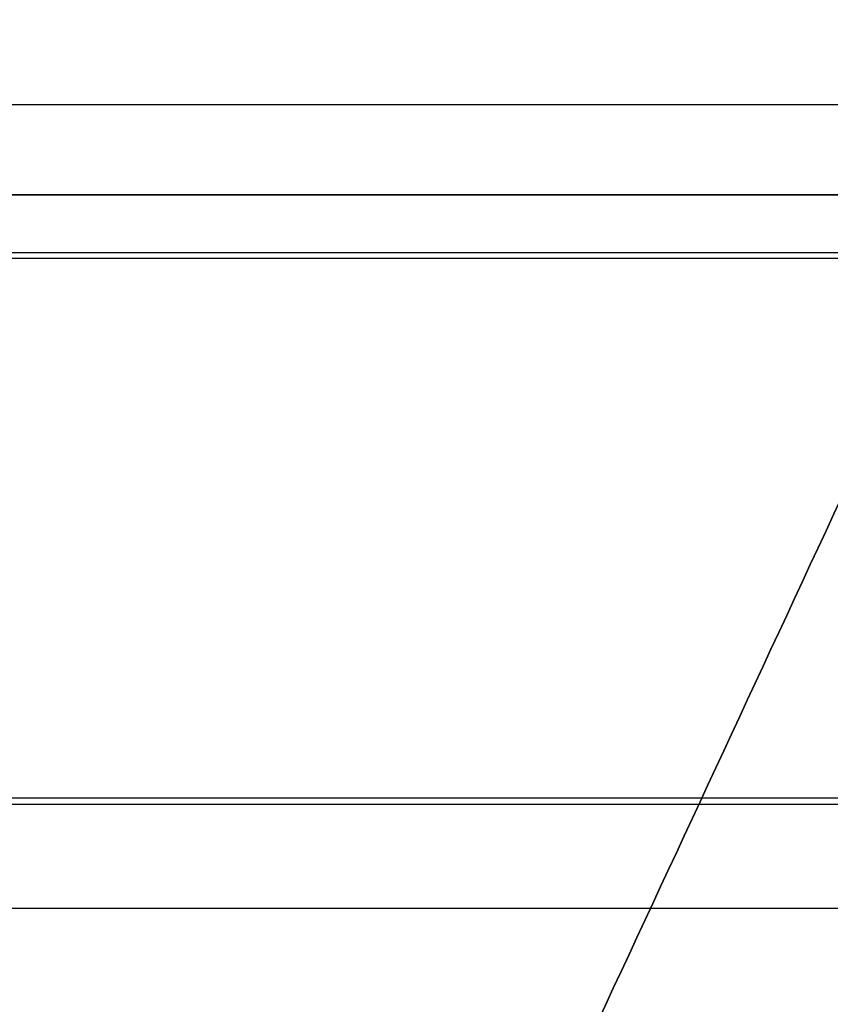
# Model space of a CAD drawing. Header units: millimetres. Extents: x -5.2 to 52, y -94.6 to -40.1.
# Tile 187 of 256: x 2.154 to 2.325, y -45.291 to -45.085. Entities that reach past the tile are written whole.
import ezdxf

# ---------------------------------------------------------------- set-up
doc = ezdxf.new("R2010")
doc.units = ezdxf.units.MM
doc.header["$MEASUREMENT"] = 0
for name, color, linetype, true_color in [('METALLO', 7, 'Continuous', 0x000000), ('PLASTICA', 7, 'Continuous', 0x000000), ('RUOTE', 7, 'Continuous', 0x000000)]:
    doc.layers.add(name, color=color, linetype=linetype, true_color=true_color)

msp = doc.modelspace()

# ---------------------------------------------------------------- linework, layer by layer
at = {"layer": 'METALLO'}
for points in [[(45.83681905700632, -45.1024639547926, -50.5), (23.58681905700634, -45.1024639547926, -50.5), (1.336819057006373, -45.1024639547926, -50.5)], [(45.83681905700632, -45.1024639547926, -52.5), (23.58681905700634, -45.1024639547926, -52.5), (1.336819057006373, -45.1024639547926, -52.5)], [(45.83681905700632, -45.10246395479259, -50.4), (23.58681905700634, -45.1024639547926, -50.4), (1.336819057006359, -45.1024639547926, -50.4)], [(45.83681905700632, -45.1024639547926, -52.6), (23.58681905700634, -45.1024639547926, -52.6), (1.336819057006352, -45.1024639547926, -52.6)], [(45.83681905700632, -45.1024639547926, -35.5), (23.58681905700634, -45.1024639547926, -35.5), (1.336819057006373, -45.1024639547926, -35.5)], [(45.83681905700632, -45.1024639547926, -37.5), (23.58681905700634, -45.1024639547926, -37.5), (1.336819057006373, -45.1024639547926, -37.5)], [(45.83681905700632, -45.10246395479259, -35.4), (23.58681905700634, -45.1024639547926, -35.4), (1.336819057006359, -45.1024639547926, -35.4)], [(45.83681905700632, -45.1024639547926, -37.6), (23.58681905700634, -45.1024639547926, -37.6), (1.336819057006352, -45.1024639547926, -37.6)], [(45.83681905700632, -45.1024639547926, -20.5), (23.58681905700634, -45.1024639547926, -20.5), (1.336819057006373, -45.1024639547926, -20.5)], [(45.83681905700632, -45.1024639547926, -22.5), (23.58681905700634, -45.1024639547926, -22.5), (1.336819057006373, -45.1024639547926, -22.5)], [(45.83681905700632, -45.10246395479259, -20.4), (23.58681905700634, -45.1024639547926, -20.4), (1.336819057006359, -45.1024639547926, -20.4)], [(45.83681905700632, -45.1024639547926, -22.6), (23.58681905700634, -45.1024639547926, -22.6), (1.336819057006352, -45.1024639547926, -22.6)], [(45.83681905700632, -45.12136246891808, -50.5), (23.58681905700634, -45.12136246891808, -50.5), (1.336819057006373, -45.12136246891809, -50.5)], [(45.83681905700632, -45.12136246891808, -52.5), (23.58681905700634, -45.12136246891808, -52.5), (1.336819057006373, -45.12136246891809, -52.5)], [(45.83681905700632, -45.12136246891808, -50.4), (23.58681905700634, -45.12136246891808, -50.4), (1.336819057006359, -45.12136246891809, -50.4)], [(45.83681905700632, -45.12136246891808, -52.6), (23.58681905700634, -45.12136246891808, -52.6), (1.336819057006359, -45.12136246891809, -52.6)], [(1.336819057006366, -45.12136246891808, -50.45), (23.58681905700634, -45.12136246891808, -50.45), (45.83681905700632, -45.12136246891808, -50.45)], [(45.83681905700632, -45.12136246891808, -52.55), (23.58681905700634, -45.12136246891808, -52.55), (1.336819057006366, -45.12136246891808, -52.55)], [(45.83681905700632, -45.12136246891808, -35.5), (23.58681905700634, -45.12136246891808, -35.5), (1.336819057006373, -45.12136246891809, -35.5)], [(45.83681905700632, -45.12136246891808, -37.5), (23.58681905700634, -45.12136246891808, -37.5), (1.336819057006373, -45.12136246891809, -37.5)], [(45.83681905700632, -45.12136246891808, -35.4), (23.58681905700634, -45.12136246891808, -35.4), (1.336819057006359, -45.12136246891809, -35.4)], [(45.83681905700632, -45.12136246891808, -37.6), (23.58681905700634, -45.12136246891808, -37.6), (1.336819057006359, -45.12136246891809, -37.6)], [(1.336819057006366, -45.12136246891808, -35.45), (23.58681905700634, -45.12136246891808, -35.45), (45.83681905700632, -45.12136246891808, -35.45)], [(45.83681905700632, -45.12136246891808, -37.55), (23.58681905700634, -45.12136246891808, -37.55), (1.336819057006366, -45.12136246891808, -37.55)], [(45.83681905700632, -45.12136246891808, -20.5), (23.58681905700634, -45.12136246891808, -20.5), (1.336819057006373, -45.12136246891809, -20.5)], [(45.83681905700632, -45.12136246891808, -22.5), (23.58681905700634, -45.12136246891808, -22.5), (1.336819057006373, -45.12136246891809, -22.5)], [(45.83681905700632, -45.12136246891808, -20.4), (23.58681905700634, -45.12136246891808, -20.4), (1.336819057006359, -45.12136246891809, -20.4)], [(45.83681905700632, -45.12136246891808, -22.6), (23.58681905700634, -45.12136246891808, -22.6), (1.336819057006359, -45.12136246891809, -22.6)], [(1.336819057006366, -45.12136246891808, -20.45), (23.58681905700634, -45.12136246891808, -20.45), (45.83681905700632, -45.12136246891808, -20.45)], [(45.83681905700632, -45.12136246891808, -22.55), (23.58681905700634, -45.12136246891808, -22.55), (1.336819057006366, -45.12136246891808, -22.55)]]:
    msp.add_open_spline(points, degree=2, dxfattribs=at)
at = {"layer": 'PLASTICA'}
for p, q in [((2.364393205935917, -45.13356544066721, -22.50000000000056), (1.676255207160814, -45.13356544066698, -22.5000000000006)), ((2.36439320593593, -45.13356544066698, -20.65000000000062), (1.676255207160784, -45.1335654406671, -20.6500000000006)), ((2.364393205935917, -45.13356544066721, -37.50000000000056), (1.676255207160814, -45.13356544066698, -37.5000000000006)), ((2.36439320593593, -45.13356544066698, -35.65000000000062), (1.676255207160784, -45.1335654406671, -35.6500000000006)), ((2.364393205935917, -45.13356544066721, -52.50000000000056), (1.676255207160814, -45.13356544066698, -52.5000000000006)), ((2.36439320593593, -45.13356544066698, -50.65000000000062), (1.676255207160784, -45.1335654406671, -50.6500000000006)), ((1.676255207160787, -45.24946095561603, -22.5000000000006), (2.36439320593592, -45.24946095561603, -22.5000000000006)), ((1.676255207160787, -45.24946095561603, -20.65000000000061), (2.36439320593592, -45.24946095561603, -20.65000000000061)), ((1.676255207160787, -45.24946095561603, -37.5000000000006), (2.36439320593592, -45.24946095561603, -37.5000000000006)), ((1.676255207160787, -45.24946095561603, -35.6500000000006), (2.36439320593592, -45.24946095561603, -35.6500000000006)), ((1.676255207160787, -45.24946095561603, -52.5000000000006), (2.36439320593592, -45.24946095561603, -52.5000000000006)), ((1.676255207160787, -45.24946095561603, -50.6500000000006), (2.36439320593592, -45.24946095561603, -50.6500000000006))]:
    msp.add_line(p, q, dxfattribs=at)
for points in [[(45.83681905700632, -45.12136246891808, -35.5), (23.63681905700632, -45.12136246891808, -35.5), (1.436819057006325, -45.12136246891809, -35.5)], [(45.83681905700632, -45.12136246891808, -20.5), (23.63681905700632, -45.12136246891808, -20.5), (1.436819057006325, -45.12136246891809, -20.5)], [(45.83681905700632, -45.12136246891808, -50.5), (23.63681905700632, -45.12136246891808, -50.5), (1.436819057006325, -45.12136246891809, -50.5)], [(45.83681905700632, -45.13477011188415, -35.5), (23.63681905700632, -45.13477011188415, -35.5), (1.436819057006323, -45.13477011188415, -35.5)], [(45.83681905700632, -45.13477011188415, -20.5), (23.63681905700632, -45.13477011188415, -20.5), (1.436819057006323, -45.13477011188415, -20.5)], [(45.83681905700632, -45.13477011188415, -50.5), (23.63681905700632, -45.13477011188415, -50.5), (1.436819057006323, -45.13477011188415, -50.5)], [(45.83681905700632, -45.24817775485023, -35.5), (23.63681905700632, -45.24817775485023, -35.5), (1.436819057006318, -45.24817775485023, -35.5)], [(45.83681905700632, -45.24817775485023, -33.5), (23.63681905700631, -45.24817775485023, -33.5), (1.436819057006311, -45.24817775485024, -33.5)], [(45.83681905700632, -45.24817775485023, -34.5), (23.63681905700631, -45.24817775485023, -34.5), (1.436819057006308, -45.24817775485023, -34.5)], [(45.83681905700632, -45.24817775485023, -20.5), (23.63681905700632, -45.24817775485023, -20.5), (1.436819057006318, -45.24817775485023, -20.5)], [(45.83681905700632, -45.24817775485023, -18.5), (23.63681905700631, -45.24817775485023, -18.5), (1.436819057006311, -45.24817775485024, -18.5)], [(45.83681905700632, -45.24817775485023, -19.5), (23.63681905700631, -45.24817775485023, -19.5), (1.436819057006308, -45.24817775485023, -19.5)], [(45.83681905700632, -45.24817775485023, -50.5), (23.63681905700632, -45.24817775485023, -50.5), (1.436819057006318, -45.24817775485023, -50.5)], [(45.83681905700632, -45.24817775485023, -48.5), (23.63681905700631, -45.24817775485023, -48.5), (1.436819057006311, -45.24817775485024, -48.5)], [(45.83681905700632, -45.24817775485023, -49.5), (23.63681905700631, -45.24817775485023, -49.5), (1.436819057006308, -45.24817775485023, -49.5)], [(45.83681905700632, -45.27136246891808, -22.5), (23.83681905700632, -45.27136246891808, -22.5), (1.836819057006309, -45.27136246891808, -22.5)], [(45.83681905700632, -45.27136246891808, -7.5), (23.83681905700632, -45.27136246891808, -7.5), (1.836819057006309, -45.27136246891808, -7.5)], [(45.83681905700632, -45.27136246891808, -37.5), (23.83681905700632, -45.27136246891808, -37.5), (1.836819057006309, -45.27136246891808, -37.5)]]:
    msp.add_open_spline(points, degree=2, dxfattribs=at)
at = {"layer": 'RUOTE'}
for points, weights, degree, knots in [([(3.313009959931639, -40.43044422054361, -63.59326276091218), (3.313110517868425, -40.43022797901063, -64.24820263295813), (3.203365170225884, -40.66622628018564, -65.61283474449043), (2.713158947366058, -41.72037425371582, -67.3833852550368), (1.966547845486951, -43.32589973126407, -68.5460660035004), (1.11499010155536, -45.15710429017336, -68.93095109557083), (0.2634015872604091, -46.98837501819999, -68.54606405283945), (-0.483163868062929, -48.59380233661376, -67.38339022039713), (-0.9734523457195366, -49.6481271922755, -65.6128240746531), (-1.135711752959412, -49.99705263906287, -63.593255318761), (-0.9734420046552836, -49.64810495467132, -61.57372059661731), (-0.4831642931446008, -48.59380325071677, -59.80309981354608), (0.2634011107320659, -46.98837604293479, -58.64048323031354), (1.11499043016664, -45.15710358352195, -58.25556277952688), (1.966547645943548, -43.32590016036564, -58.64046626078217), (2.713159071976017, -41.7203739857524, -59.80313609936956), (3.203365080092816, -40.66622647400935, -61.57369378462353), (3.313110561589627, -40.4302278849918, -62.93832143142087), (3.31300995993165, -40.43044422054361, -63.5932627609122)], [0.85355339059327, 0.8535533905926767, 0.8535533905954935, 0.8535533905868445, 0.8535533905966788, 0.853553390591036, 0.8535533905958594, 0.8535533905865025, 0.853553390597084, 0.853553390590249, 0.8535533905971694, 0.853553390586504, 0.8535533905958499, 0.8535533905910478, 0.853553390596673, 0.8535533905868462, 0.8535533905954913, 0.8535533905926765, 0.8535533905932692], 3, [0, 0, 0, 0, 1.765039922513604, 3.677472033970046, 5.589904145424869, 7.354944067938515, 9.119983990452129, 11.03241610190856, 12.94484821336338, 14.70988813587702, 16.47492805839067, 18.38736016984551, 20.29979228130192, 22.06483220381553, 23.82987212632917, 25.74230423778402, 27.65473634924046, 29.41977627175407, 29.41977627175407, 29.41977627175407, 29.41977627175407]), ([(3.886514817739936, -40.45487881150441, -63.5932627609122), (3.886514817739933, -40.45487881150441, -69.02568387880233), (1.595861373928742, -45.38073975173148, -69.02568387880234), (-0.6947920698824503, -50.30660069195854, -69.02568387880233), (-0.6947920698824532, -50.30660069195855, -63.5932627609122), (-0.6947920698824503, -50.30660069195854, -58.16084164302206), (1.595861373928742, -45.38073975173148, -58.16084164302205), (3.886514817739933, -40.45487881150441, -58.16084164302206), (3.886514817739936, -40.45487881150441, -63.5932627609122)], [1, 0.7071067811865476, 1, 0.7071067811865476, 1, 0.7071067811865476, 1, 0.7071067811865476, 1], 2, [0, 0, 0, 7.354944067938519, 7.354944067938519, 14.70988813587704, 14.70988813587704, 22.06483220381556, 22.06483220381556, 29.41977627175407, 29.41977627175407, 29.41977627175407]), ([(3.909183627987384, -40.46542039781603, -63.5932627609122), (3.909183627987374, -40.46542039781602, -69.02568387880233), (1.61853018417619, -45.39128133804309, -69.02568387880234), (-0.6721232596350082, -50.31714227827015, -69.02568387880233), (-0.6721232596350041, -50.31714227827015, -63.5932627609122), (-0.6721232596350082, -50.31714227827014, -58.16084164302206), (1.61853018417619, -45.39128133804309, -58.16084164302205), (3.909183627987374, -40.46542039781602, -58.16084164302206), (3.909183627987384, -40.46542039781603, -63.5932627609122)], [1, 0.7071067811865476, 1, 0.7071067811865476, 1, 0.7071067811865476, 1, 0.7071067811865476, 1], 2, [-34.13290855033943, -34.13290855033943, -34.13290855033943, -25.59968141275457, -25.59968141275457, -17.06645427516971, -17.06645427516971, -8.533227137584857, -8.533227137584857, 0, 0, 0]), ([(3.931852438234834, -40.47596198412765, -63.5932627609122), (3.931852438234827, -40.47596198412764, -69.02568387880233), (1.64119899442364, -45.40182292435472, -69.02568387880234), (-0.6494544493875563, -50.32768386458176, -69.02568387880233), (-0.6494544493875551, -50.32768386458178, -63.5932627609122), (-0.6494544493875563, -50.32768386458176, -58.16084164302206), (1.64119899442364, -45.40182292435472, -58.16084164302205), (3.931852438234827, -40.47596198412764, -58.16084164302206), (3.931852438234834, -40.47596198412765, -63.5932627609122)], [1, 0.7071067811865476, 1, 0.7071067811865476, 1, 0.7071067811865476, 1, 0.7071067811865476, 1], 2, [0, 0, 0, 7.354944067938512, 7.354944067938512, 14.70988813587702, 14.70988813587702, 22.06483220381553, 22.06483220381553, 29.41977627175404, 29.41977627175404, 29.41977627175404]), ([(4.320103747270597, -40.89876902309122, -63.5932627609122), (4.320204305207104, -40.89855278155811, -64.24820263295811), (4.210458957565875, -41.13455108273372, -65.6128347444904), (3.720252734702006, -42.18869905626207, -67.38338525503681), (2.973641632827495, -43.7942245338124, -68.54606600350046), (2.122083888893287, -45.62542909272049, -68.93095109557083), (1.270495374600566, -47.45669982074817, -68.54606405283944), (0.5239299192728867, -49.06212713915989, -67.38339022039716), (0.03364144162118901, -50.11645199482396, -65.61282407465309), (-0.1286179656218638, -50.46537744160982, -63.59325531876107), (0.03365178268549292, -50.11642975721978, -61.5737205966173), (0.5239294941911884, -49.06212805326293, -59.80309981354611), (1.270494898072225, -47.45670084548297, -58.64048323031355), (2.122084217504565, -45.6254283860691, -58.25556277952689), (2.973641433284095, -43.79422496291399, -58.64046626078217), (3.720252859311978, -42.18869878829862, -59.80313609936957), (4.210458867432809, -41.13455127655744, -61.57369378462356), (4.320204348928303, -40.89855268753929, -62.93832143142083), (4.3201037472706, -40.89876902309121, -63.59326276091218)], [0.8535533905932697, 0.853553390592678, 0.8535533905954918, 0.853553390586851, 0.853553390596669, 0.8535533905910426, 0.8535533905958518, 0.8535533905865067, 0.8535533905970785, 0.8535533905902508, 0.8535533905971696, 0.8535533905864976, 0.8535533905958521, 0.8535533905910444, 0.8535533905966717, 0.8535533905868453, 0.8535533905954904, 0.8535533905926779, 0.85355339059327], 3, [0, 0, 0, 0, 1.765039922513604, 3.677472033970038, 5.589904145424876, 7.35494406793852, 9.119983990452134, 11.03241610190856, 12.94484821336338, 14.70988813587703, 16.47492805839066, 18.3873601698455, 20.29979228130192, 22.06483220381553, 23.82987212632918, 25.74230423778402, 27.65473634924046, 29.41977627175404, 29.41977627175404, 29.41977627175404, 29.41977627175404]), ([(2.784787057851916, -41.04538363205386, -63.5932627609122), (2.784787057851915, -41.04538363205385, -59.16084164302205), (0.9157970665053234, -45.06449216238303, -59.16084164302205), (-0.9531929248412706, -49.0836006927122, -59.16084164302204), (-0.9531929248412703, -49.08360069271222, -63.5932627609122), (-0.953192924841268, -49.0836006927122, -68.02568387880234), (0.9157970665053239, -45.06449216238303, -68.02568387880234), (2.784787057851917, -41.04538363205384, -68.02568387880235), (2.784787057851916, -41.04538363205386, -63.5932627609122)], [1, 0.7071067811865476, 1, 0.7071067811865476, 1, 0.7071067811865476, 1, 0.7071067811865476, 1], 2, [-27.53486830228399, -27.53486830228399, -27.53486830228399, -20.65115122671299, -20.65115122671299, -13.76743415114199, -13.76743415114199, -6.883717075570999, -6.883717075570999, 0, 0, 0]), ([(2.791891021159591, -41.06483783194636, -63.5932627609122), (2.791976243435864, -41.06465456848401, -64.14832050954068), (2.698967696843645, -41.26466176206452, -65.30483832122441), (2.283520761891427, -42.15804606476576, -66.80536962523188), (1.650772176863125, -43.51871960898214, -67.7907348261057), (0.9290819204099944, -45.07065486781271, -68.11692271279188), (0.2073655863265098, -46.62264620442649, -67.79073317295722), (-0.4253443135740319, -47.9832365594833, -66.80537383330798), (-0.8408609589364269, -48.87677076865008, -65.30482927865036), (-0.9783748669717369, -49.17248306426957, -63.59325645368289), (-0.8408521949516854, -48.87675192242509, -61.88171247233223), (-0.4253446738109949, -47.98323733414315, -60.38112161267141), (0.2073651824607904, -46.62264707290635, -59.39581079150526), (0.9290821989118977, -45.07065426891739, -59.06959293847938), (1.650772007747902, -43.51871997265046, -59.39579640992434), (2.283520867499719, -42.15804583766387, -60.38115236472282), (2.698967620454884, -41.26466192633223, -61.88168974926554), (2.791976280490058, -41.06465448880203, -63.03820377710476), (2.791891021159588, -41.06483783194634, -63.5932627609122)], [0.8535533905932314, 0.8535533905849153, 0.8535533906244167, 0.8535533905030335, 0.8535533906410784, 0.8535533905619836, 0.8535533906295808, 0.853553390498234, 0.853553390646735, 0.8535533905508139, 0.8535533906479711, 0.85355339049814, 0.8535533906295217, 0.853553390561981, 0.853553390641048, 0.8535533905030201, 0.8535533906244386, 0.8535533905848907, 0.8535533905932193], 3, [0, 0, 0, 0, 1.651954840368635, 3.441858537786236, 5.231762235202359, 6.883717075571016, 8.535671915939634, 10.32557561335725, 12.11547931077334, 13.767434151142, 15.41938899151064, 17.20929268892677, 18.99919638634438, 20.651151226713, 22.30310606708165, 24.09300976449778, 25.88291346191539, 27.53486830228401, 27.53486830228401, 27.53486830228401, 27.53486830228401]), ([(2.830124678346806, -41.06646680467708, -63.5932627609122), (2.8301246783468, -41.06646680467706, -68.02568387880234), (0.961134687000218, -45.08557533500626, -68.02568387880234), (-0.9078553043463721, -49.10468386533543, -68.02568387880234), (-0.90785530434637, -49.10468386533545, -63.5932627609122), (-0.9078553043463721, -49.10468386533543, -59.16084164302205), (0.961134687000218, -45.08557533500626, -59.16084164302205), (2.8301246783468, -41.06646680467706, -59.16084164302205), (2.830124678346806, -41.06646680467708, -63.5932627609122)], [1, 0.7071067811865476, 1, 0.7071067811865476, 1, 0.7071067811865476, 1, 0.7071067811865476, 1], 2, [0, 0, 0, 6.883717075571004, 6.883717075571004, 13.76743415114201, 13.76743415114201, 20.65115122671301, 20.65115122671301, 27.53486830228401, 27.53486830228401, 27.53486830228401]), ([(2.677742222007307, -41.31030539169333, -63.59326276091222), (2.677822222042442, -41.31013335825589, -63.07221761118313), (2.590513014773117, -41.49788459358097, -61.98656842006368), (2.200523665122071, -42.3365244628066, -60.57798605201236), (1.606548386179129, -43.61381921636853, -59.65300165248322), (0.9290815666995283, -45.07065562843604, -59.34680177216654), (0.2515902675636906, -46.527544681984, -59.65300320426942), (-0.3423486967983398, -47.80476134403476, -60.57798210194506), (-0.7324034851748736, -48.64354193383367, -61.98657690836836), (-0.8614908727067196, -48.9211336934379, -63.59326868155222), (-0.7323952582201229, -48.64352424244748, -65.19993337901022), (-0.3423490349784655, -47.80476207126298, -66.60857165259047), (0.2515898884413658, -46.52754549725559, -67.53350500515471), (0.9290818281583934, -45.07065506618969, -67.83973301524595), (1.606548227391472, -43.61381955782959, -67.53351850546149), (2.200523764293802, -42.33652424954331, -66.60854278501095), (2.590512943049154, -41.49788474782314, -65.19995470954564), (2.677822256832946, -41.31013328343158, -64.11430906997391), (2.677742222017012, -41.31030539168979, -63.59326276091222)], [0.853553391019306, 0.8535533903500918, 0.8535533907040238, 0.8535533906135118, 0.8535533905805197, 0.8535533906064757, 0.8535533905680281, 0.8535533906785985, 0.8535533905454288, 0.8535533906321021, 0.8535533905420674, 0.8535533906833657, 0.8535533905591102, 0.8535533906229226, 0.853553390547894, 0.8535533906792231, 0.8535533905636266, 0.8535533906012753, 0.8535533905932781], 3, [0, 0, 0, 0, 1.576564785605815, 3.284782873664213, 4.993000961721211, 6.569565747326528, 8.146130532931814, 9.85434862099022, 11.56256670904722, 13.13913149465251, 14.7156962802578, 16.4239143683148, 18.13213245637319, 19.70869724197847, 21.2852620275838, 22.99348011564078, 24.70169820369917, 26.27826298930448, 26.27826298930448, 26.27826298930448, 26.27826298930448]), ([(2.70362564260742, -41.33849252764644, -63.5932627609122), (2.703625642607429, -41.33849252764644, -59.46084164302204), (0.961134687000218, -45.08557533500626, -59.46084164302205), (-0.7813562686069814, -48.83265814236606, -59.46084164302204), (-0.7813562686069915, -48.83265814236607, -63.5932627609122), (-0.7813562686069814, -48.83265814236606, -67.72568387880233), (0.961134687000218, -45.08557533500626, -67.72568387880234), (2.703625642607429, -41.33849252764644, -67.72568387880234), (2.70362564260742, -41.33849252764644, -63.5932627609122)], [1, 0.7071067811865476, 1, 0.7071067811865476, 1, 0.7071067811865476, 1, 0.7071067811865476, 1], 2, [0, 0, 0, 6.569565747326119, 6.569565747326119, 13.13913149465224, 13.13913149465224, 19.70869724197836, 19.70869724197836, 26.27826298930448, 26.27826298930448, 26.27826298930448]), ([(3.510188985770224, -41.38271439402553, -63.5932627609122), (3.510188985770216, -41.38271439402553, -68.02568387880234), (1.641198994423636, -45.40182292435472, -68.02568387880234), (-0.2277909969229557, -49.42093145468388, -68.02568387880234), (-0.2277909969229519, -49.4209314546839, -63.5932627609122), (-0.2277909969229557, -49.42093145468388, -59.16084164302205), (1.641198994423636, -45.40182292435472, -59.16084164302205), (3.510188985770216, -41.38271439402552, -59.16084164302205), (3.510188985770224, -41.38271439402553, -63.5932627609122)], [1, 0.7071067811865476, 1, 0.7071067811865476, 1, 0.7071067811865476, 1, 0.7071067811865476, 1], 2, [-34.13290855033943, -34.13290855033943, -34.13290855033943, -25.59968141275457, -25.59968141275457, -17.06645427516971, -17.06645427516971, -8.533227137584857, -8.533227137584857, 0, 0, 0]), ([(3.111664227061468, -41.52824108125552, -63.5932627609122), (3.111664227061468, -41.52824108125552, -59.46084164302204), (1.369173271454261, -45.27532388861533, -59.46084164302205), (-0.3733176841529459, -49.02240669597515, -59.46084164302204), (-0.3733176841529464, -49.02240669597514, -63.5932627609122), (-0.3733176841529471, -49.02240669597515, -67.72568387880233), (1.36917327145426, -45.27532388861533, -67.72568387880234), (3.111664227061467, -41.52824108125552, -67.72568387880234), (3.111664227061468, -41.52824108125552, -63.5932627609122)], [1, 0.7071067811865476, 1, 0.7071067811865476, 1, 0.7071067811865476, 1, 0.7071067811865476, 1], 2, [-27.84972324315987, -27.84972324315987, -27.84972324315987, -20.8872924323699, -20.8872924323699, -13.92486162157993, -13.92486162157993, -6.962430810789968, -6.962430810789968, 0, 0, 0]), ([(3.383689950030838, -41.6547401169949, -63.5932627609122), (3.383689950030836, -41.65474011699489, -59.46084164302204), (1.641198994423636, -45.40182292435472, -59.46084164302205), (-0.101291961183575, -49.14890573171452, -59.46084164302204), (-0.1012919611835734, -49.14890573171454, -63.5932627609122), (-0.101291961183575, -49.14890573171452, -67.72568387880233), (1.641198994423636, -45.40182292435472, -67.72568387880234), (3.383689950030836, -41.65474011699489, -67.72568387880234), (3.383689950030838, -41.6547401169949, -63.5932627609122)], [1, 0.7071067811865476, 1, 0.7071067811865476, 1, 0.7071067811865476, 1, 0.7071067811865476, 1], 2, [0, 0, 0, 6.962430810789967, 6.962430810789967, 13.92486162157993, 13.92486162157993, 20.8872924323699, 20.8872924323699, 27.84972324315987, 27.84972324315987, 27.84972324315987]), ([(4.19025329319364, -41.698961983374, -63.5932627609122), (4.190253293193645, -41.698961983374, -59.16084164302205), (2.321263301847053, -45.71807051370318, -59.16084164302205), (0.4522733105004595, -49.73717904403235, -59.16084164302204), (0.452273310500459, -49.73717904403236, -63.5932627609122), (0.4522733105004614, -49.73717904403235, -68.02568387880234), (2.321263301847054, -45.71807051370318, -68.02568387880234), (4.190252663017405, -41.69896333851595, -68.02568387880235), (4.19025329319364, -41.69896198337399, -63.5932627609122)], [1, 0.7071067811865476, 1, 0.7071067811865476, 1, 0.7071067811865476, 1, 0.7071068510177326, 0.9999998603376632], 2, [-27.53486830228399, -27.53486830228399, -27.53486830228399, -20.65115081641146, -20.65115081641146, -13.76743333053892, -13.76743333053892, -6.883715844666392, -6.883715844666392, 0, 0, 0]), ([(4.190253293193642, -41.69896198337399, -63.5932627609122), (4.190253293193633, -41.69896198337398, -68.02568387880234), (2.321263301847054, -45.71807051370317, -68.02568387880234), (0.4522733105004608, -49.73717904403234, -68.02568387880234), (0.4522733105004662, -49.73717904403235, -63.5932627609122), (0.4522733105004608, -49.73717904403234, -59.16084164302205), (2.321263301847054, -45.71807051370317, -59.16084164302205), (4.190253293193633, -41.69896198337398, -59.16084164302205), (4.190253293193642, -41.69896198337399, -63.5932627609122)], [1, 0.7071067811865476, 1, 0.7071067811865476, 1, 0.7071067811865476, 1, 0.7071067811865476, 1], 2, [0, 0, 0, 6.883717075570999, 6.883717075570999, 13.76743415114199, 13.76743415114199, 20.65115122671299, 20.65115122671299, 27.53486830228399, 27.53486830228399, 27.53486830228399]), ([(4.216136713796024, -41.7271491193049, -63.5932627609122), (4.216221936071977, -41.72696585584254, -64.1483205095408), (4.123213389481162, -41.92697304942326, -65.30483832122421), (3.707766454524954, -42.82035735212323, -66.805369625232), (3.075017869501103, -44.18103089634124, -67.79073482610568), (2.353327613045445, -45.73296615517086, -68.1169227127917), (1.631611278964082, -47.28495749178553, -67.79073317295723), (0.9989013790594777, -48.64554784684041, -66.80537383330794), (0.5833847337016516, -49.53908205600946, -65.30482927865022), (0.4458708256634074, -49.83479435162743, -63.59325645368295), (0.5833934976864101, -49.53906320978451, -61.88171247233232), (0.9989010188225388, -48.64554862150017, -60.38112161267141), (1.631610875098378, -47.28495836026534, -59.39581079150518), (2.353327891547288, -45.73296555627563, -59.06959293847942), (3.075017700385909, -44.18103126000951, -59.39579640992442), (3.707766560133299, -42.8203571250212, -60.3811523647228), (4.123213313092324, -41.92697321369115, -61.88168974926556), (4.216221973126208, -41.72696577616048, -63.03820377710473), (4.216136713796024, -41.7271491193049, -63.5932627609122)], [0.8535533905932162, 0.8535533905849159, 0.8535533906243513, 0.853553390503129, 0.8535533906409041, 0.8535533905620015, 0.8535533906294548, 0.8535533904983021, 0.8535533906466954, 0.8535533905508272, 0.853553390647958, 0.8535533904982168, 0.8535533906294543, 0.8535533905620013, 0.8535533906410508, 0.8535533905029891, 0.8535533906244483, 0.8535533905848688, 0.8535533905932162], 3, [0, 0, 0, 0, 1.651954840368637, 3.44185853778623, 5.231762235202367, 6.883717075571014, 8.535671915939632, 10.32557561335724, 12.11547931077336, 13.767434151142, 15.41938899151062, 17.20929268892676, 18.99919638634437, 20.651151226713, 22.30310606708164, 24.09300976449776, 25.88291346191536, 27.53486830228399, 27.53486830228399, 27.53486830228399, 27.53486830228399]), ([(3.642001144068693, -41.7748615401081, -63.5932627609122), (3.642001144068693, -41.7748615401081, -59.46084164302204), (1.899510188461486, -45.52194434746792, -59.46084164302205), (0.1570192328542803, -49.26902715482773, -59.46084164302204), (0.1570192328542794, -49.26902715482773, -63.5932627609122), (0.1570192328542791, -49.26902715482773, -67.72568387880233), (1.899510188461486, -45.52194434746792, -67.72568387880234), (3.642001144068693, -41.7748615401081, -67.72568387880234), (3.642001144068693, -41.7748615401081, -63.5932627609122)], [1, 0.7071067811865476, 1, 0.7071067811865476, 1, 0.7071067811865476, 1, 0.7071067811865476, 1], 2, [-27.84972324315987, -27.84972324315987, -27.84972324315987, -20.8872924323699, -20.8872924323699, -13.92486162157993, -13.92486162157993, -6.962430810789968, -6.962430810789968, 0, 0, 0]), ([(4.063754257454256, -41.97098770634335, -63.5932627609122), (4.063754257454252, -41.97098770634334, -59.46084164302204), (2.321263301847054, -45.71807051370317, -59.46084164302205), (0.5787723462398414, -49.46515332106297, -59.46084164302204), (0.5787723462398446, -49.46515332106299, -63.5932627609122), (0.5787723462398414, -49.46515332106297, -67.72568387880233), (2.321263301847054, -45.71807051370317, -67.72568387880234), (4.063754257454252, -41.97098770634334, -67.72568387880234), (4.063754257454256, -41.97098770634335, -63.5932627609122)], [1, 0.7071067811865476, 1, 0.7071067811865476, 1, 0.7071067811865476, 1, 0.7071067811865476, 1], 2, [0, 0, 0, 6.569565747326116, 6.569565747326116, 13.13913149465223, 13.13913149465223, 19.70869724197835, 19.70869724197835, 26.27826298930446, 26.27826298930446, 26.27826298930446]), ([(4.101987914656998, -41.97261667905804, -63.59326276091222), (4.1020679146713, -41.97244464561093, -63.0722176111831), (4.014758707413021, -42.16019588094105, -61.98656842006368), (3.624769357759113, -42.99883575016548, -60.57798605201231), (3.030794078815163, -44.27613050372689, -59.65300165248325), (2.353327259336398, -45.73296691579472, -59.34680177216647), (1.675835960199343, -47.18985596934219, -59.65300320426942), (1.081896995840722, -48.4670726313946, -60.57798210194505), (0.6918422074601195, -49.30585322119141, -61.98657690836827), (0.5627548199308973, -49.58344498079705, -63.59326868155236), (0.6918504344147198, -49.30583552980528, -65.19993337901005), (1.081896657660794, -48.46707335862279, -66.60857165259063), (1.675835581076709, -47.18985678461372, -67.5335050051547), (2.353327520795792, -45.73296635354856, -67.83973301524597), (3.030793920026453, -44.27613084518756, -67.53351850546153), (3.624769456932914, -42.99883553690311, -66.60854278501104), (4.014758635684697, -42.16019603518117, -65.19995470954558), (4.102067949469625, -41.97244457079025, -64.11430906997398), (4.101987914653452, -41.97261667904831, -63.59326276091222)], [0.8535533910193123, 0.8535533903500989, 0.8535533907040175, 0.8535533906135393, 0.8535533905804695, 0.8535533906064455, 0.8535533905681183, 0.8535533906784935, 0.8535533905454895, 0.8535533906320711, 0.8535533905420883, 0.8535533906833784, 0.8535533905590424, 0.8535533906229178, 0.8535533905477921, 0.8535533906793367, 0.8535533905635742, 0.8535533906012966, 0.8535533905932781], 3, [0, 0, 0, 0, 1.576564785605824, 3.284782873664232, 4.993000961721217, 6.569565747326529, 8.146130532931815, 9.854348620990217, 11.56256670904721, 13.1391314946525, 14.71569628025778, 16.4239143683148, 18.13213245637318, 19.70869724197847, 21.28526202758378, 22.99348011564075, 24.70169820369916, 26.27826298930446, 26.27826298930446, 26.27826298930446, 26.27826298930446]), ([(1.243606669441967, -46.96828023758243, -63.59326276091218), (1.243606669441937, -46.96828023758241, -65.18130185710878), (1.913224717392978, -45.52832196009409, -65.18130185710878), (2.582842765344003, -44.08836368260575, -65.18130185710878), (2.582842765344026, -44.08836368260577, -63.59326276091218), (2.582842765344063, -44.08836368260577, -62.00522366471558), (1.913224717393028, -45.52832196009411, -62.00522366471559), (1.243606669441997, -46.96828023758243, -62.00522366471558), (1.243606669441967, -46.96828023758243, -63.59326276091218)], [1, 0.7071067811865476, 1, 0.7071067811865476, 1, 0.7071067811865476, 1, 0.7071067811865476, 1], 2, [0, 0, 0, 3.102109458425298, 3.102109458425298, 6.204218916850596, 6.204218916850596, 9.306328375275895, 9.306328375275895, 12.40843783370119, 12.40843783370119, 12.40843783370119]), ([(1.717549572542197, -47.18867601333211, -63.5932627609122), (1.71754957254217, -47.18867601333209, -65.18130185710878), (2.387167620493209, -45.74871773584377, -65.18130185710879), (3.056785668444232, -44.30875945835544, -65.18130185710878), (3.056785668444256, -44.30875945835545, -63.5932627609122), (3.056785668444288, -44.30875945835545, -62.00522366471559), (2.387167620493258, -45.7487177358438, -62.0052236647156), (1.717549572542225, -47.18867601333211, -62.00522366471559), (1.717549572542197, -47.18867601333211, -63.5932627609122)], [1, 0.7071067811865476, 1, 0.7071067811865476, 1, 0.7071067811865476, 1, 0.7071067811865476, 1], 2, [0, 0, 0, 3.102109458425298, 3.102109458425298, 6.204218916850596, 6.204218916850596, 9.306328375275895, 9.306328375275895, 12.40843783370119, 12.40843783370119, 12.40843783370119]), ([(2.100817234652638, -47.36690544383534, -63.59326276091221), (2.100817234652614, -47.36690544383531, -65.1813018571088), (2.77043528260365, -45.92694716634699, -65.1813018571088), (3.440053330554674, -44.48698888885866, -65.1813018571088), (3.440053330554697, -44.48698888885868, -63.59326276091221), (3.440053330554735, -44.48698888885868, -62.00522366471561), (2.770435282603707, -45.92694716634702, -62.00522366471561), (2.100817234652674, -47.36690544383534, -62.00522366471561), (2.100817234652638, -47.36690544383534, -63.59326276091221)], [1, 0.7071067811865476, 1, 0.7071067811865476, 1, 0.7071067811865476, 1, 0.7071067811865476, 1], 2, [0, 0, 0, 2.337347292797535, 2.337347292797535, 4.67469458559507, 4.67469458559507, 7.012041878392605, 7.012041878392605, 9.34938917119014, 9.34938917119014, 9.34938917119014]), ([(2.177284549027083, -47.37016338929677, -63.5932627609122), (2.176152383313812, -47.3725980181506, -64.00235164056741), (2.284084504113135, -47.14049891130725, -64.60929657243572), (2.57675224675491, -46.51114111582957, -65.07063223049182), (2.834368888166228, -45.95715781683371, -65.19282648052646), (3.049720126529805, -45.49406277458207, -65.09107556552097), (3.201990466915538, -45.16661799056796, -64.89763833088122), (3.302353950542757, -44.9507946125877, -64.70259263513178), (3.384544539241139, -44.77405054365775, -64.46482804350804), (3.466125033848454, -44.59861843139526, -64.10322718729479), (3.509104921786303, -44.50619373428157, -63.59342122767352), (3.456816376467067, -44.61863592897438, -62.9806275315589), (3.311398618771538, -44.93134480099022, -62.46230074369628), (3.092654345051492, -45.40173628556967, -62.11565760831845), (2.834543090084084, -45.956783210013, -61.99386071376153), (2.576478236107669, -46.51173035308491, -62.11563400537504), (2.357667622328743, -46.98226449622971, -62.46231663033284), (2.211504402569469, -47.29657642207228, -62.98121887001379), (2.177233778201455, -47.37027256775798, -63.38923239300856), (2.177284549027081, -47.37016338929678, -63.59326276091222)], [0.8535533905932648, 0.8535533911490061, 0.8535533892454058, 0.8535533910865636, 0.853553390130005, 0.8535533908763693, 0.853553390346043, 0.8535533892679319, 0.8535533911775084, 0.8535533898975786, 0.8535533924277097, 0.8535533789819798, 0.8535533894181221, 0.8535533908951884, 0.853553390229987, 0.8535533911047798, 0.8535533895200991, 0.853553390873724, 0.8535533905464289, 0.8535533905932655], 3, [0, 0, 0, 0, 1.168673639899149, 1.753010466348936, 2.337347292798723, 2.921684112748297, 3.213852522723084, 3.50602093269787, 3.798189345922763, 4.090357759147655, 4.67469458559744, 5.259031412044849, 5.843368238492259, 6.427705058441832, 7.012041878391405, 7.596378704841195, 8.180715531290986, 8.765052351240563, 9.34938917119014, 9.34938917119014, 9.34938917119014, 9.34938917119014])]:
    msp.add_rational_spline(points, weights, degree=degree, knots=knots, dxfattribs=at)
for points, knots in [([(2.890202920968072, -40.81869552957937, -63.5932627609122), (2.890293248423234, -40.81850128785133, -64.18157096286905), (2.791713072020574, -41.030489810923, -65.40736938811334), (2.35137899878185, -41.97739184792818, -66.99778925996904), (1.68072593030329, -43.4195758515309, -68.04218226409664), (0.9158031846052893, -45.06447900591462, -68.38791027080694), (0.1508527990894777, -46.70944159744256, -68.04218051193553), (-0.5197592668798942, -48.15153742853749, -66.99779372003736), (-0.9601672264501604, -49.09859835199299, -65.40735980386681), (-1.105918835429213, -49.41202514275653, -63.59325607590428), (-0.9601579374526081, -49.09857837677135, -61.77918291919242), (-0.5197596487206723, -48.15153824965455, -60.18869992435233), (0.1508523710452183, -46.70944251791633, -59.1443645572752), (0.9158034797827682, -45.06447837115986, -58.79860478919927), (1.680725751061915, -43.41957623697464, -59.14434931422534), (2.351379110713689, -41.97739160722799, -60.1887325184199), (2.79171299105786, -41.03048998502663, -61.77915883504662), (2.890293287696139, -40.81850120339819, -63.00495324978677), (2.890202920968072, -40.81869552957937, -63.5932627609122)], [0, 0, 0, 0, 1.765039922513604, 3.677472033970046, 5.589904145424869, 7.354944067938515, 9.119983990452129, 11.03241610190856, 12.94484821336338, 14.70988813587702, 16.47492805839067, 18.38736016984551, 20.29979228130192, 22.06483220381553, 23.82987212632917, 25.74230423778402, 27.65473634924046, 29.41977627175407, 29.41977627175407, 29.41977627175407, 29.41977627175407]), ([(2.763703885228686, -41.09072125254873, -63.5932627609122), (2.7637884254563, -41.09053945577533, -64.14387839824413), (2.671524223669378, -41.28894599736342, -65.29114063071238), (2.259402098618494, -42.17518057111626, -66.77966322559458), (1.631717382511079, -43.52496468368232, -67.75714257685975), (0.9158027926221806, -45.06447984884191, -68.08071999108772), (0.1998623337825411, -46.60405064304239, -67.75714093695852), (-0.4277840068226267, -47.95375223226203, -66.77966739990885), (-0.8399752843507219, -48.84013551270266, -65.291131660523), (-0.976388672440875, -49.13348123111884, -63.5932565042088), (-0.8399665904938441, -48.84011681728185, -61.89540996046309), (-0.4277843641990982, -47.9537530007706, -60.40682828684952), (0.1998619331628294, -46.60405150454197, -59.42940287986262), (0.9158030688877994, -45.06447925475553, -59.10579573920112), (1.631717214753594, -43.5249650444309, -59.42938861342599), (2.25940220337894, -42.1751803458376, -60.40685879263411), (2.67152414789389, -41.28894616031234, -61.89538741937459), (2.763788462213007, -41.09053937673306, -63.04264589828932), (2.763703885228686, -41.09072125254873, -63.5932627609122)], [0, 0, 0, 0, 1.651954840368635, 3.441858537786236, 5.231762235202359, 6.883717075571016, 8.535671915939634, 10.32557561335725, 12.11547931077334, 13.767434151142, 15.41938899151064, 17.20929268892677, 18.99919638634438, 20.651151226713, 22.30310606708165, 24.09300976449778, 25.88291346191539, 27.53486830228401, 27.53486830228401, 27.53486830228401, 27.53486830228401]), ([(2.679371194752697, -41.2720717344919, -63.59326276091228), (2.679451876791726, -41.27189823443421, -63.06777549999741), (2.591398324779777, -41.46125012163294, -61.97287072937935), (2.198084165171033, -42.30703971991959, -60.55227965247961), (1.599045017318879, -43.595223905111, -59.61940940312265), (0.9158025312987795, -45.06448041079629, -59.31059905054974), (0.2325353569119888, -46.53379000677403, -59.6194109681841), (-0.3664671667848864, -47.82189543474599, -60.55227566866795), (-0.759847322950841, -48.66782695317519, -61.97287929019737), (-0.8900352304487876, -48.94778529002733, -63.59326873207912), (-0.7598390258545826, -48.66780911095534, -65.21363086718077), (-0.3664675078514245, -47.82189616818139, -66.63427832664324), (0.2325349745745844, -46.533790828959, -67.56709709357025), (0.9158027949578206, -45.06447984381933, -67.87593581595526), (1.599044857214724, -43.59522424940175, -67.56711070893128), (2.19808426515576, -42.30703950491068, -66.6342492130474), (2.591398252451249, -41.46125027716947, -65.21365237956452), (2.679451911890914, -41.27189815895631, -64.11875119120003), (2.679371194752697, -41.2720717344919, -63.59326276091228)], [0, 0, 0, 0, 1.576564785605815, 3.284782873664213, 4.993000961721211, 6.569565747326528, 8.146130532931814, 9.85434862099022, 11.56256670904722, 13.13913149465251, 14.7156962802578, 16.4239143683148, 18.13213245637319, 19.70869724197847, 21.2852620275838, 22.99348011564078, 24.70169820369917, 26.27826298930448, 26.27826298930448, 26.27826298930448, 26.27826298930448]), ([(4.295669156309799, -41.47227388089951, -63.5932627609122), (4.295759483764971, -41.47207963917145, -64.18157096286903), (4.1971793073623, -41.68406816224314, -65.4073693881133), (3.756845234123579, -42.63097019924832, -66.99778925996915), (3.086192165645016, -44.07315420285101, -68.04218226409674), (2.321269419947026, -45.71805735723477, -68.38791027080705), (1.556319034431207, -47.36301994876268, -68.04218051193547), (0.8857069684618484, -48.80511577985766, -66.9977937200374), (0.4452990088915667, -49.75217670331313, -65.40735980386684), (0.299547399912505, -50.06560349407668, -63.59325607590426), (0.4453082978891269, -49.75215672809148, -61.77918291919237), (0.8857065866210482, -48.80511660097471, -60.18869992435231), (1.556318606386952, -47.36302086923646, -59.14436455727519), (2.321269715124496, -45.71805672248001, -58.79860478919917), (3.086191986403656, -44.07315458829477, -59.14434931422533), (3.756845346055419, -42.63096995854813, -60.1887325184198), (4.19717922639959, -41.68406833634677, -61.77915883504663), (4.295759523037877, -41.47207955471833, -63.00495324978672), (4.295669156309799, -41.47227388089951, -63.5932627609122)], [0, 0, 0, 0, 1.765039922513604, 3.677472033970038, 5.589904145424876, 7.35494406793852, 9.119983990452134, 11.03241610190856, 12.94484821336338, 14.70988813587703, 16.47492805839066, 18.3873601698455, 20.29979228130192, 22.06483220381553, 23.82987212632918, 25.74230423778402, 27.65473634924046, 29.41977627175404, 29.41977627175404, 29.41977627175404, 29.41977627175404]), ([(4.214507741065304, -41.7653827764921, -63.5932627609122), (4.214592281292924, -41.7652009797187, -64.14387839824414), (4.122328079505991, -41.96360752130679, -65.29114063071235), (3.710205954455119, -42.84984209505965, -66.77966322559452), (3.082521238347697, -44.19962620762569, -67.75714257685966), (2.366606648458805, -45.73914137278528, -68.08071999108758), (1.650666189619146, -47.27871216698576, -67.75714093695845), (1.023019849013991, -48.6284137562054, -66.77966739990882), (0.6108285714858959, -49.514797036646, -65.29113166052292), (0.4744151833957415, -49.80814275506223, -63.59325650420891), (0.6108372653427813, -49.51477834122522, -61.89540996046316), (1.02301949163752, -48.62841452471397, -60.40682828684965), (1.650665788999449, -47.27871302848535, -59.42940287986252), (2.366606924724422, -45.73914077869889, -59.10579573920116), (3.082521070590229, -44.19962656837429, -59.42938861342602), (3.710206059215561, -42.84984186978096, -60.40685879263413), (4.122328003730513, -41.96360768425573, -61.89538741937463), (4.214592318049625, -41.76520090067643, -63.04264589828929), (4.214507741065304, -41.7653827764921, -63.5932627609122)], [0, 0, 0, 0, 1.651954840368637, 3.44185853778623, 5.231762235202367, 6.883717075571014, 8.535671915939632, 10.32557561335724, 12.11547931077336, 13.767434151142, 15.41938899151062, 17.20929268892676, 18.99919638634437, 20.651151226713, 22.30310606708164, 24.09300976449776, 25.88291346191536, 27.53486830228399, 27.53486830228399, 27.53486830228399, 27.53486830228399]), ([(4.130175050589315, -41.94673325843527, -63.59326276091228), (4.130255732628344, -41.94655975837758, -63.0677754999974), (4.0422021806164, -42.1359116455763, -61.97287072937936), (3.648888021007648, -42.98170124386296, -60.55227965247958), (3.049848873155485, -44.26988542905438, -59.61940940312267), (2.366606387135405, -45.73914193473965, -59.3105990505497), (1.683339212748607, -47.2084515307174, -59.61941096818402), (1.084336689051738, -48.49655695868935, -60.55227566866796), (0.6909565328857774, -49.34248847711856, -61.97287929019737), (0.5607686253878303, -49.62244681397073, -63.59326873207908), (0.6909648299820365, -49.34247063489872, -65.21363086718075), (1.0843363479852, -48.49655769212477, -66.63427832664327), (1.683338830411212, -47.20845235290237, -67.56709709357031), (2.366606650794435, -45.73914136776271, -67.87593581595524), (3.049848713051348, -44.26988577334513, -67.56711070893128), (3.648888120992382, -42.98170102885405, -66.63424921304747), (4.042202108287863, -42.13591180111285, -65.21365237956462), (4.130255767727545, -41.94655968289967, -64.11875119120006), (4.130175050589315, -41.94673325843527, -63.59326276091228)], [0, 0, 0, 0, 1.576564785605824, 3.284782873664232, 4.993000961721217, 6.569565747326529, 8.146130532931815, 9.854348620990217, 11.56256670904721, 13.1391314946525, 14.71569628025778, 16.4239143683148, 18.13213245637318, 19.70869724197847, 21.28526202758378, 22.99348011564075, 24.70169820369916, 26.27826298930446, 26.27826298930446, 26.27826298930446, 26.27826298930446]), ([(2.233658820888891, -47.31839654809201, -63.59326276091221), (2.232578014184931, -47.3207207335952, -63.98379384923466), (2.335613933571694, -47.09915050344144, -64.56320550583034), (2.615005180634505, -46.49834271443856, -65.00361326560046), (2.860935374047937, -45.96949015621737, -65.12026432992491), (3.066517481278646, -45.52740282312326, -65.02312921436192), (3.211880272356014, -45.21481215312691, -64.83846701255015), (3.307690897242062, -45.0087793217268, -64.65226931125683), (3.386153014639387, -44.84005302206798, -64.42529060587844), (3.464032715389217, -44.67257916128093, -64.08009330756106), (3.505062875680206, -44.58434719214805, -63.59341403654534), (3.455146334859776, -44.69168858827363, -63.00841896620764), (3.316325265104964, -44.99021182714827, -62.51360538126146), (3.107504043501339, -45.43926460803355, -62.18268726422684), (2.861101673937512, -45.96913254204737, -62.06641553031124), (2.614743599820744, -46.49890522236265, -62.18266473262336), (2.405859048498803, -46.94809418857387, -62.51362054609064), (2.266326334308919, -47.24814775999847, -63.00898345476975), (2.233610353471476, -47.31850077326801, -63.3984879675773), (2.233658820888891, -47.31839654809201, -63.59326276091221)], [0, 0, 0, 0, 1.168673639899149, 1.753010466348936, 2.337347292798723, 2.921684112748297, 3.213852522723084, 3.50602093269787, 3.798189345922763, 4.090357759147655, 4.67469458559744, 5.259031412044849, 5.843368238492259, 6.427705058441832, 7.012041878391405, 7.596378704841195, 8.180715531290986, 8.765052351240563, 9.34938917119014, 9.34938917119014, 9.34938917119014, 9.34938917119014])]:
    msp.add_open_spline(points, degree=3, knots=knots, dxfattribs=at)
for points in [[(0.9157970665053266, -45.06449216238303, -59.16084164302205), (1.618530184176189, -45.3912813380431, -59.16084164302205), (2.321263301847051, -45.71807051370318, -59.16084164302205)], [(0.9157970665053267, -45.06449216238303, -68.02568387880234), (1.618530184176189, -45.39128133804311, -68.02568387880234), (2.321263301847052, -45.71807051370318, -68.02568387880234)], [(0.961134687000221, -45.08557533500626, -68.02568387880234), (1.641198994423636, -45.40182292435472, -68.02568387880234), (2.32126330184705, -45.71807051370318, -68.02568387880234)], [(0.9611346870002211, -45.08557533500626, -59.16084164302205), (1.641198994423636, -45.40182292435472, -59.16084164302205), (2.321263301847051, -45.71807051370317, -59.16084164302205)], [(0.9611346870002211, -45.08557533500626, -59.46084164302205), (1.641198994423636, -45.40182292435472, -59.46084164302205), (2.32126330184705, -45.71807051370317, -59.46084164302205)], [(0.9611346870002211, -45.08557533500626, -67.72568387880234), (1.641198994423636, -45.40182292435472, -67.72568387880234), (2.32126330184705, -45.71807051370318, -67.72568387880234)]]:
    msp.add_open_spline(points, degree=2, dxfattribs=at)

doc.saveas('drawing.dxf')
